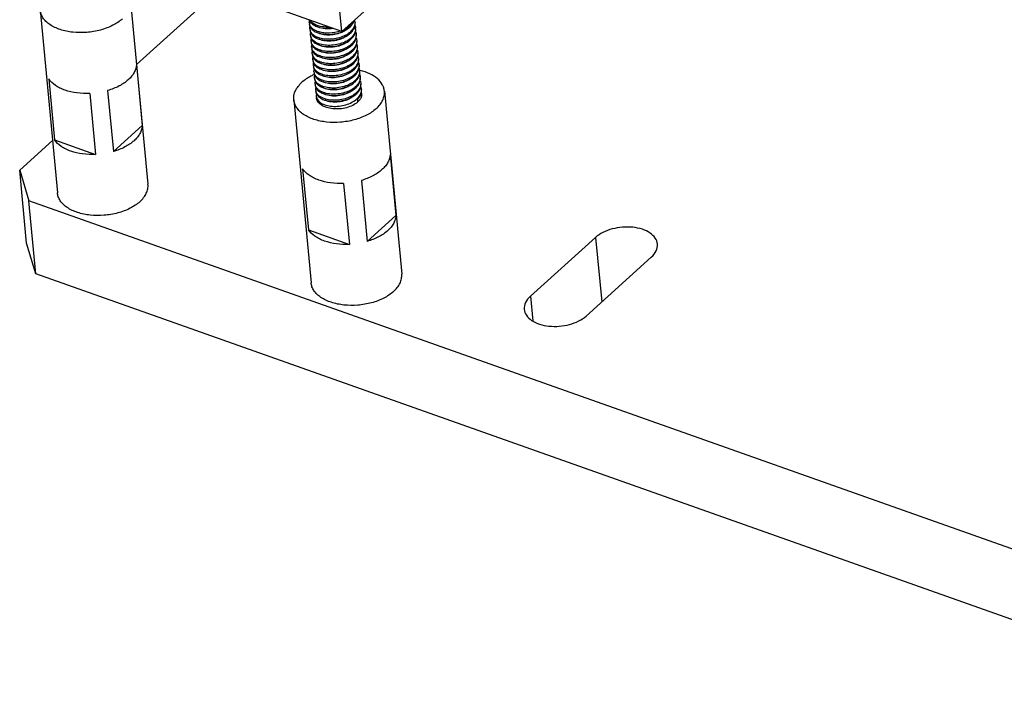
# Model space of a CAD drawing. Header units: millimetres. Extents: x -24622 to 57, y -1603 to 1112.
# Tile 131 of 219: x -1589 to -1524, y 563 to 608. Entities that reach past the tile are written whole.
import ezdxf

# ---------------------------------------------------------------- set-up
doc = ezdxf.new("R2010")
doc.units = ezdxf.units.MM
doc.layers.add('02___PRT_ALL_AXES', color=7, linetype='Continuous')

msp = doc.modelspace()

# ---------------------------------------------------------------- linework, layer by layer
at = {"color": 7, "linetype": 'Continuous'}
for p, q in [((-1560.117, 613.691), (-1567.561, 606.96)), ((-1581.095, 604.784), (-1573.522, 611.633)), ((-1567.561, 606.96), (-1568.017, 611.788)), ((-1567.561, 606.96), (-1573.271, 608.984)), ((-1567.185, 607.143), (-1566.992, 607.301)), ((-1567.147, 606.74), (-1566.954, 606.898)), ((-1567.109, 606.338), (-1566.916, 606.496)), ((-1567.071, 605.936), (-1566.878, 606.094)), ((-1567.033, 605.533), (-1566.84, 605.691)), ((-1566.995, 605.131), (-1566.802, 605.289)), ((-1581.098, 604.787), (-1580.718, 600.763)), ((-1566.957, 604.728), (-1566.764, 604.887)), ((-1566.919, 604.326), (-1566.726, 604.484)), ((-1586.874, 603.834), (-1586.494, 599.81)), ((-1568.925, 603.697), (-1568.762, 603.637)), ((-1568.632, 603.58), (-1568.781, 603.634)), ((-1566.881, 603.924), (-1566.688, 604.082)), ((-1566.843, 603.521), (-1566.649, 603.679)), ((-1582.999, 603.068), (-1582.619, 599.044)), ((-1568.774, 603.245), (-1568.743, 603.232)), ((-1566.805, 603.119), (-1566.611, 603.277)), ((-1584.168, 602.875), (-1583.788, 598.851)), ((-1566.767, 602.717), (-1566.573, 602.875)), ((-1566.535, 602.472), (-1566.52, 602.311)), ((-1582.619, 599.044), (-1580.718, 600.763)), ((-1588.796, 597.82), (-1586.64, 599.769)), ((-1586.494, 599.81), (-1583.788, 598.851)), ((-1564.373, 598.858), (-1563.993, 594.835)), ((-1588.339, 592.991), (-1588.796, 597.82)), ((-1588.796, 597.82), (-1588.189, 595.801)), ((-1570.149, 597.905), (-1569.769, 593.881)), ((-1566.274, 597.139), (-1565.894, 593.115)), ((-1567.444, 596.946), (-1567.063, 592.922)), ((-1587.733, 590.972), (-1588.189, 595.801)), ((-1510.684, 568.326), (-1588.189, 595.801)), ((-1565.894, 593.115), (-1563.993, 594.835)), ((-1569.769, 593.881), (-1567.063, 592.922)), ((-1550.832, 593.382), (-1555.131, 589.494)), ((-1550.832, 593.382), (-1550.429, 589.125)), ((-1587.733, 590.972), (-1588.339, 592.991)), ((-1551.46, 588.193), (-1547.161, 592.081)), ((-1510.227, 563.498), (-1587.733, 590.972)), ((-1555.131, 589.494), (-1554.979, 587.878))]:
    msp.add_line(p, q, dxfattribs=at)
for centre, radius, start, end in [((-1569.253, 607.558), 0.451, 185.41037, 195.27266), ((-1567.485, 607.904), 0.768, 333.33442, 338.89325), ((-1567.43, 607.883), 0.709, 338.90973, 343.80502), ((-1567.3, 607.539), 0.606, 5.47742, 16.83902), ((-1569.214, 607.156), 0.451, 185.43663, 195.29495), ((-1568.73, 608.643), 1.358, 247.03448, 247.63805), ((-1568.689, 608.247), 1.365, 247.38069, 247.64054), ((-1568.363, 608.964), 2.173, 291.82883, 292.57991), ((-1568.278, 608.495), 1.735, 295.06187, 297.87688), ((-1568.263, 608.815), 1.919, 297.27133, 298.45426), ((-1568.192, 608.688), 1.773, 298.39918, 302.59249), ((-1568.143, 608.61), 1.681, 302.613, 302.94606), ((-1567.88, 608.275), 1.254, 312.67406, 314.58063), ((-1567.819, 608.141), 1.179, 314.57331, 317.54536), ((-1567.842, 607.873), 1.255, 312.67403, 314.58064), ((-1567.783, 607.74), 1.181, 314.57364, 317.49862), ((-1567.443, 607.501), 0.764, 333.76773, 339.10292), ((-1567.257, 607.138), 0.602, 357.88949, 5.38003), ((-1569.176, 606.753), 0.451, 185.45107, 195.25649), ((-1569.138, 606.351), 0.451, 185.40882, 195.27759), ((-1568.154, 608.285), 1.773, 298.40589, 302.60008), ((-1568.118, 607.885), 1.776, 298.41666, 302.47783), ((-1568.105, 608.207), 1.681, 302.62065, 302.94504), ((-1568.069, 607.807), 1.684, 302.49692, 302.9534), ((-1567.804, 607.47), 1.254, 312.67853, 314.58067), ((-1567.743, 607.336), 1.179, 314.57332, 317.54529), ((-1567.409, 607.1), 0.768, 333.36132, 338.88775), ((-1567.371, 606.697), 0.768, 333.34437, 338.89948), ((-1569.1, 605.949), 0.451, 185.44168, 195.30705), ((-1568.616, 607.435), 1.357, 246.97641, 247.63756), ((-1568.575, 607.041), 1.366, 247.41336, 247.64065), ((-1568.078, 607.48), 1.773, 298.39754, 302.60817), ((-1568.04, 607.078), 1.773, 298.40751, 302.58385), ((-1568.029, 607.402), 1.681, 302.62885, 302.94503), ((-1567.991, 607), 1.681, 302.60423, 302.94614), ((-1567.766, 607.068), 1.254, 312.67347, 314.58062), ((-1567.705, 606.934), 1.179, 314.57332, 317.54367), ((-1567.728, 606.665), 1.255, 312.67463, 314.58065), ((-1567.667, 606.531), 1.179, 314.5734, 317.53834), ((-1567.332, 606.295), 0.767, 333.44559, 338.91242), ((-1567.294, 605.893), 0.768, 333.35879, 338.8906), ((-1569.062, 605.546), 0.451, 185.46233, 195.26152), ((-1569.024, 605.144), 0.451, 185.40765, 195.28205), ((-1568.5, 606.233), 1.362, 247.2348, 247.64), ((-1568.004, 606.678), 1.776, 298.41764, 302.47003), ((-1567.955, 606.6), 1.684, 302.48902, 302.95395), ((-1567.69, 606.263), 1.254, 312.67882, 314.58067), ((-1567.629, 606.129), 1.179, 314.57332, 317.54531), ((-1567.652, 605.861), 1.254, 312.67325, 314.58062), ((-1567.591, 605.727), 1.179, 314.57334, 317.54162), ((-1567.256, 605.49), 0.767, 333.35938, 338.90712), ((-1568.986, 604.742), 0.451, 185.44636, 195.30755), ((-1568.948, 604.339), 0.451, 185.46159, 195.27062), ((-1568.46, 605.834), 1.367, 247.4597, 247.64166), ((-1567.964, 606.273), 1.773, 298.39704, 302.6139), ((-1567.926, 605.872), 1.774, 298.40959, 302.56126), ((-1567.915, 606.195), 1.681, 302.63465, 302.94467), ((-1567.877, 605.794), 1.682, 302.58137, 302.94767), ((-1567.614, 605.458), 1.255, 312.67547, 314.58065), ((-1567.553, 605.324), 1.179, 314.5734, 317.53848), ((-1567.218, 605.088), 0.767, 333.43292, 338.91065), ((-1567.18, 604.685), 0.768, 333.3619, 338.88062), ((-1568.386, 605.025), 1.361, 247.19371, 247.63965), ((-1567.889, 605.471), 1.776, 298.41717, 302.47476), ((-1567.84, 605.393), 1.684, 302.49381, 302.95363), ((-1567.576, 605.056), 1.254, 312.67864, 314.58067), ((-1567.515, 604.922), 1.179, 314.57332, 317.54515), ((-1567.539, 604.655), 1.256, 312.6462, 314.58045), ((-1567.477, 604.52), 1.179, 314.57335, 317.53994), ((-1567.142, 604.283), 0.767, 333.37189, 338.91315), ((-1567.104, 603.88), 0.767, 333.43545, 338.90905), ((-1568.872, 603.534), 0.451, 185.45177, 195.30606), ((-1568.834, 603.132), 0.451, 185.45852, 195.264), ((-1568.26, 604.867), 1.622, 253.10859, 253.31323), ((-1567.813, 604.665), 1.775, 298.41284, 302.52511), ((-1567.764, 604.587), 1.683, 302.54478, 302.95015), ((-1567.5, 604.251), 1.254, 312.6768, 314.58066), ((-1567.439, 604.117), 1.179, 314.5734, 317.53859), ((-1567.461, 603.849), 1.254, 312.6786, 314.58067), ((-1567.066, 603.478), 0.768, 333.36643, 338.88263), ((-1566.772, 602.837), 0.524, 5.42546, 14.57081), ((-1568.273, 603.816), 1.36, 247.11912, 247.63885), ((-1567.775, 604.264), 1.776, 298.41704, 302.47594), ((-1567.726, 604.186), 1.684, 302.49501, 302.95354), ((-1567.401, 603.715), 1.179, 314.57332, 317.5452), ((-1567.424, 603.447), 1.255, 312.66724, 314.58058), ((-1567.363, 603.312), 1.179, 314.57331, 317.54562), ((-1566.915, 603.039), 0.648, 347.60534, 349.40795), ((-1566.863, 602.705), 0.627, 16.37074, 19.29361), ((-1566.848, 602.709), 0.612, 10.89091, 16.37704), ((-1566.779, 602.837), 0.53, 352.73473, 5.31935)]:
    msp.add_arc(centre, radius, start, end, dxfattribs=at)
for points, start_tangent, end_tangent in [([(-1569.702, 607.516), (-1569.704, 607.559), (-1569.684, 607.69)], (-0.093721, 0.995599), (0.277486, 0.96073)), ([(-1569.702, 607.714), (-1569.688, 607.681), (-1569.631, 607.588)], (0.364096, -0.931361), (0.600259, -0.799806)), ([(-1569.26, 607.393), (-1569.389, 607.456), (-1569.663, 607.703)], (-0.920733, 0.390193), (-0.539809, 0.841788)), ([(-1569.631, 607.588), (-1569.563, 607.51), (-1569.267, 607.319)], (0.600259, -0.799806), (0.915964, -0.401261)), ([(-1566.811, 607.632), (-1566.848, 607.567), (-1566.999, 607.381)], (-0.458201, -0.888849), (-0.712152, -0.702026)), ([(-1566.949, 607.345), (-1566.905, 607.397), (-1566.799, 607.56)], (0.674788, 0.738012), (0.448155, 0.893956)), ([(-1566.73, 607.228), (-1566.692, 607.372), (-1566.688, 607.516)], (0.35603, 0.934475), (-0.094079, 0.995565)), ([(-1566.696, 607.597), (-1566.693, 607.555), (-1566.704, 607.426)], (0.094591, -0.995516), (-0.184082, -0.982911)), ([(-1569.694, 607.435), (-1569.663, 607.307), (-1569.594, 607.186)], (0.094216, -0.995552), (0.599482, -0.800388)), ([(-1569.214, 606.987), (-1569.388, 607.076), (-1569.528, 607.184), (-1569.629, 607.306), (-1569.688, 607.439)], (-0.923079, 0.384609), (-0.263171, 0.964749)), ([(-1569.664, 607.113), (-1569.666, 607.156), (-1569.647, 607.286)], (-0.094216, 0.995552), (0.274789, 0.961504)), ([(-1569.656, 607.032), (-1569.624, 606.904), (-1569.555, 606.783)], (0.094467, -0.995528), (0.600709, -0.799468)), ([(-1569.164, 606.58), (-1569.343, 606.669), (-1569.486, 606.778), (-1569.589, 606.902), (-1569.65, 607.037)], (-0.92667, 0.375876), (-0.263584, 0.964636)), ([(-1569.625, 606.71), (-1569.627, 606.754), (-1569.609, 606.884)], (-0.094467, 0.995528), (0.275183, 0.961392)), ([(-1569.594, 607.186), (-1569.525, 607.108), (-1569.229, 606.916)], (0.599482, -0.800388), (0.915957, -0.401276)), ([(-1569.267, 607.319), (-1568.784, 607.193), (-1568.222, 607.193)], (0.915964, -0.401261), (0.993441, 0.114344)), ([(-1569.102, 607.336), (-1569.14, 607.348), (-1569.247, 607.387)], (-0.958543, 0.284947), (-0.924792, 0.380473)), ([(-1569.229, 606.916), (-1568.86, 606.807), (-1568.432, 606.774), (-1567.983, 606.822), (-1567.555, 606.947)], (0.915957, -0.401276), (0.928292, 0.371853)), ([(-1569.065, 606.934), (-1569.102, 606.946), (-1569.208, 606.985)], (-0.958435, 0.28531), (-0.924814, 0.380419)), ([(-1568.14, 607.159), (-1568.669, 607.143), (-1569.123, 607.256)], (-0.988266, -0.152742), (-0.915879, 0.401455)), ([(-1568.422, 607.259), (-1568.603, 607.258), (-1569.102, 607.336)], (-0.999272, -0.038153), (-0.958543, 0.284947)), ([(-1567.543, 606.924), (-1567.93, 606.791), (-1568.344, 606.733), (-1568.743, 606.756), (-1569.085, 606.853)], (-0.905727, -0.423861), (-0.915788, 0.401662)), ([(-1567.66, 606.991), (-1568.382, 606.856), (-1568.74, 606.869), (-1569.065, 606.934)], (-0.944428, -0.328719), (-0.958435, 0.28531)), ([(-1567.529, 606.958), (-1567.437, 606.999), (-1567.185, 607.143)], (0.923338, 0.383989), (0.824461, 0.565919)), ([(-1567.314, 607.054), (-1567.351, 607.03), (-1567.467, 606.962)], (-0.824364, -0.56606), (-0.883814, -0.467838)), ([(-1567.03, 607.352), (-1567.075, 607.312), (-1567.229, 607.199)], (-0.735115, -0.677942), (-0.839181, -0.543852)), ([(-1566.992, 606.95), (-1567.037, 606.91), (-1567.191, 606.797)], (-0.735116, -0.677942), (-0.839191, -0.543837)), ([(-1566.704, 607.426), (-1566.791, 607.195), (-1566.961, 606.979)], (-0.184082, -0.982911), (-0.712152, -0.702026)), ([(-1566.656, 607.116), (-1566.677, 606.976), (-1566.729, 606.838), (-1566.923, 606.577)], (-0.036648, -0.999328), (-0.712152, -0.702026)), ([(-1566.912, 606.942), (-1566.866, 606.995), (-1566.758, 607.163)], (0.675394, 0.737457), (0.441422, 0.8973)), ([(-1566.695, 607.355), (-1566.682, 607.315), (-1566.658, 607.194)], (0.355639, -0.934623), (0.094079, -0.995565)), ([(-1566.693, 606.823), (-1566.654, 606.969), (-1566.65, 607.114)], (0.359497, 0.933146), (-0.094437, 0.995531)), ([(-1566.652, 606.936), (-1566.64, 606.901), (-1566.62, 606.792)], (0.331105, -0.943594), (0.094437, -0.995531)), ([(-1569.618, 606.63), (-1569.586, 606.502), (-1569.517, 606.38)], (0.093691, -0.995601), (0.600248, -0.799814)), ([(-1569.147, 606.186), (-1569.318, 606.275), (-1569.455, 606.382), (-1569.554, 606.503), (-1569.612, 606.635)], (-0.920336, 0.39113), (-0.262931, 0.964815)), ([(-1569.587, 606.308), (-1569.589, 606.352), (-1569.57, 606.483)], (-0.093691, 0.995601), (0.277445, 0.960742)), ([(-1569.58, 606.228), (-1569.548, 606.1), (-1569.48, 605.979)], (0.094306, -0.995543), (0.599464, -0.800401)), ([(-1569.099, 605.78), (-1569.274, 605.869), (-1569.414, 605.977), (-1569.514, 606.099), (-1569.574, 606.232)], (-0.923299, 0.384082), (-0.263252, 0.964727)), ([(-1569.555, 606.783), (-1569.487, 606.705), (-1569.191, 606.514)], (0.600709, -0.799468), (0.915977, -0.40123)), ([(-1569.517, 606.38), (-1569.449, 606.303), (-1569.153, 606.111)], (0.600248, -0.799814), (0.915963, -0.401264)), ([(-1569.191, 606.514), (-1568.718, 606.389), (-1568.168, 606.386), (-1567.618, 606.507), (-1567.147, 606.74)], (0.915977, -0.40123), (0.824457, 0.565924)), ([(-1569.028, 606.532), (-1569.063, 606.543), (-1569.164, 606.58)], (-0.958318, 0.285703), (-0.92667, 0.375876)), ([(-1569.153, 606.111), (-1568.68, 605.987), (-1568.13, 605.983), (-1567.58, 606.105), (-1567.109, 606.338)], (0.915963, -0.401264), (0.824458, 0.565924)), ([(-1567.276, 606.652), (-1567.687, 606.448), (-1568.164, 606.342), (-1568.64, 606.344), (-1569.047, 606.451)], (-0.824303, -0.56615), (-0.915875, 0.401464)), ([(-1567.311, 606.726), (-1567.717, 606.558), (-1568.167, 606.467), (-1568.618, 606.459), (-1569.028, 606.532)], (-0.879116, -0.476607), (-0.958318, 0.285703)), ([(-1567.238, 606.249), (-1567.649, 606.046), (-1568.126, 605.939), (-1568.602, 605.941), (-1569.009, 606.049)], (-0.824343, -0.56609), (-0.915801, 0.401633)), ([(-1567.273, 606.323), (-1567.679, 606.156), (-1568.128, 606.065), (-1568.579, 606.056), (-1568.988, 606.129)], (-0.879056, -0.476719), (-0.958559, 0.284894)), ([(-1566.954, 606.548), (-1566.999, 606.508), (-1567.153, 606.394)], (-0.735063, -0.677999), (-0.83911, -0.543963)), ([(-1566.628, 606.621), (-1566.715, 606.391), (-1566.885, 606.174)], (-0.184188, -0.982891), (-0.712152, -0.702026)), ([(-1566.873, 606.54), (-1566.829, 606.592), (-1566.723, 606.755)], (0.674789, 0.738011), (0.447743, 0.894162)), ([(-1566.59, 606.218), (-1566.677, 605.988), (-1566.847, 605.772)], (-0.185806, -0.982586), (-0.712152, -0.702026)), ([(-1566.835, 606.138), (-1566.791, 606.19), (-1566.685, 606.353)], (0.67481, 0.737991), (0.448001, 0.894033)), ([(-1566.655, 606.421), (-1566.616, 606.566), (-1566.612, 606.712)], (0.359298, 0.933223), (-0.094542, 0.995521)), ([(-1566.62, 606.792), (-1566.617, 606.75), (-1566.628, 606.621)], (0.094437, -0.995531), (-0.184188, -0.982891)), ([(-1566.616, 606.019), (-1566.578, 606.164), (-1566.574, 606.309)], (0.359108, 0.933296), (-0.093805, 0.995591)), ([(-1566.614, 606.534), (-1566.602, 606.498), (-1566.582, 606.39)], (0.330787, -0.943706), (0.094542, -0.995521)), ([(-1566.582, 606.39), (-1566.579, 606.347), (-1566.59, 606.218)], (0.094542, -0.995521), (-0.185806, -0.982586)), ([(-1569.549, 605.906), (-1569.551, 605.949), (-1569.533, 606.079)], (-0.094306, 0.995543), (0.274654, 0.961543)), ([(-1569.542, 605.825), (-1569.51, 605.697), (-1569.441, 605.576)], (0.094679, -0.995508), (0.600465, -0.799651)), ([(-1569.049, 605.373), (-1569.228, 605.462), (-1569.372, 605.571), (-1569.475, 605.694), (-1569.535, 605.829)], (-0.926822, 0.3755), (-0.26379, 0.96458)), ([(-1569.511, 605.503), (-1569.513, 605.546), (-1569.495, 605.676)], (-0.094679, 0.995508), (0.273964, 0.96174)), ([(-1569.48, 605.979), (-1569.411, 605.901), (-1569.115, 605.709)], (0.599464, -0.800401), (0.915957, -0.401277)), ([(-1569.441, 605.576), (-1569.373, 605.498), (-1569.077, 605.307)], (0.600465, -0.799651), (0.915969, -0.401249)), ([(-1568.988, 606.129), (-1569.026, 606.141), (-1569.133, 606.18)], (-0.958559, 0.284894), (-0.924788, 0.380484)), ([(-1569.115, 605.709), (-1568.642, 605.584), (-1568.092, 605.581), (-1567.542, 605.703), (-1567.071, 605.936)], (0.915957, -0.401277), (0.82446, 0.56592)), ([(-1568.951, 605.727), (-1568.988, 605.739), (-1569.094, 605.778)], (-0.958423, 0.285352), (-0.924815, 0.380417)), ([(-1567.2, 605.847), (-1567.61, 605.643), (-1568.088, 605.537), (-1568.564, 605.539), (-1568.971, 605.646)], (-0.824339, -0.566096), (-0.915861, 0.401494)), ([(-1567.235, 605.921), (-1567.641, 605.753), (-1568.091, 605.662), (-1568.541, 605.654), (-1568.951, 605.727)], (-0.879183, -0.476484), (-0.958423, 0.285352)), ([(-1566.916, 606.145), (-1566.961, 606.105), (-1567.115, 605.992)], (-0.735122, -0.677935), (-0.839191, -0.543837)), ([(-1566.878, 605.743), (-1566.923, 605.703), (-1567.077, 605.589)], (-0.735109, -0.677949), (-0.83918, -0.543854)), ([(-1566.554, 605.807), (-1566.642, 605.581), (-1566.809, 605.369)], (-0.19918, -0.979963), (-0.712152, -0.702026)), ([(-1566.797, 605.735), (-1566.752, 605.788), (-1566.646, 605.952)], (0.67488, 0.737928), (0.446438, 0.894815)), ([(-1566.759, 605.333), (-1566.714, 605.385), (-1566.608, 605.548)], (0.674789, 0.738011), (0.447781, 0.894143)), ([(-1566.578, 605.616), (-1566.54, 605.762), (-1566.536, 605.907)], (0.359449, 0.933165), (-0.094506, 0.995524)), ([(-1566.575, 606.129), (-1566.564, 606.094), (-1566.544, 605.987)], (0.326339, -0.945253), (0.093805, -0.995591)), ([(-1566.544, 605.987), (-1566.541, 605.942), (-1566.554, 605.807)], (0.093805, -0.995591), (-0.19918, -0.979963)), ([(-1566.538, 605.729), (-1566.526, 605.694), (-1566.506, 605.585)], (0.331187, -0.943565), (0.094506, -0.995524)), ([(-1566.506, 605.585), (-1566.503, 605.543), (-1566.514, 605.414)], (0.094506, -0.995524), (-0.184179, -0.982893)), ([(-1569.504, 605.423), (-1569.472, 605.295), (-1569.403, 605.173)], (0.093671, -0.995603), (0.600171, -0.799872)), ([(-1569.027, 604.977), (-1569.2, 605.066), (-1569.339, 605.173), (-1569.439, 605.295), (-1569.497, 605.427)], (-0.922095, 0.386963), (-0.263032, 0.964787)), ([(-1569.473, 605.101), (-1569.475, 605.145), (-1569.456, 605.275)], (-0.093671, 0.995603), (0.277305, 0.960782)), ([(-1569.466, 605.021), (-1569.434, 604.892), (-1569.365, 604.771)], (0.094391, -0.995535), (0.599488, -0.800383)), ([(-1568.984, 604.572), (-1569.159, 604.662), (-1569.299, 604.769), (-1569.4, 604.892), (-1569.459, 605.025)], (-0.923609, 0.383335), (-0.263328, 0.964706)), ([(-1569.403, 605.173), (-1569.335, 605.096), (-1569.039, 604.904)], (0.600171, -0.799872), (0.915961, -0.401266)), ([(-1569.077, 605.307), (-1568.604, 605.182), (-1568.054, 605.179), (-1567.504, 605.3), (-1567.033, 605.533)], (0.915969, -0.401249), (0.824457, 0.565925)), ([(-1568.913, 605.325), (-1568.949, 605.336), (-1569.049, 605.373)], (-0.958315, 0.285714), (-0.926822, 0.3755)), ([(-1569.039, 604.904), (-1568.566, 604.78), (-1568.016, 604.776), (-1567.466, 604.898), (-1566.995, 605.131)], (0.915961, -0.401266), (0.824458, 0.565924)), ([(-1568.874, 604.922), (-1568.912, 604.934), (-1569.018, 604.973)], (-0.958488, 0.285134), (-0.924809, 0.380432)), ([(-1567.162, 605.445), (-1567.572, 605.241), (-1568.05, 605.134), (-1568.526, 605.137), (-1568.933, 605.244)], (-0.824322, -0.566122), (-0.915817, 0.401597)), ([(-1567.197, 605.518), (-1567.603, 605.351), (-1568.053, 605.26), (-1568.504, 605.252), (-1568.913, 605.325)], (-0.879107, -0.476625), (-0.958315, 0.285714)), ([(-1567.124, 605.042), (-1567.534, 604.839), (-1568.012, 604.732), (-1568.488, 604.734), (-1568.895, 604.841)], (-0.824372, -0.566048), (-0.915837, 0.401551)), ([(-1567.158, 605.116), (-1567.564, 604.949), (-1568.014, 604.858), (-1568.465, 604.849), (-1568.874, 604.922)], (-0.87905, -0.47673), (-0.958488, 0.285134)), ([(-1566.839, 605.341), (-1566.885, 605.3), (-1567.039, 605.187)], (-0.735059, -0.678003), (-0.839104, -0.543971)), ([(-1566.801, 604.938), (-1566.847, 604.898), (-1567.001, 604.785)], (-0.735125, -0.677932), (-0.839194, -0.543832)), ([(-1566.514, 605.414), (-1566.601, 605.184), (-1566.771, 604.967)], (-0.184179, -0.982893), (-0.712152, -0.702026)), ([(-1566.476, 605.009), (-1566.564, 604.78), (-1566.733, 604.565)], (-0.187983, -0.982172), (-0.712152, -0.702026)), ([(-1566.721, 604.931), (-1566.676, 604.983), (-1566.57, 605.146)], (0.674837, 0.737967), (0.447768, 0.89415)), ([(-1566.54, 605.214), (-1566.502, 605.359), (-1566.498, 605.505)], (0.359175, 0.93327), (-0.094481, 0.995527)), ([(-1566.502, 604.812), (-1566.464, 604.957), (-1566.46, 605.102)], (0.359134, 0.933286), (-0.093776, 0.995593)), ([(-1566.499, 605.326), (-1566.488, 605.291), (-1566.468, 605.183)], (0.330122, -0.943938), (0.094481, -0.995527)), ([(-1566.468, 605.183), (-1566.465, 605.14), (-1566.476, 605.009)], (0.094481, -0.995527), (-0.187983, -0.982172)), ([(-1566.46, 604.922), (-1566.449, 604.887), (-1566.43, 604.78)], (0.326305, -0.945264), (0.093776, -0.995593)), ([(-1581.098, 604.787), (-1581.142, 604.527), (-1581.249, 604.269), (-1581.416, 604.019), (-1581.641, 603.783)], (-0.045108, -0.998982), (-0.741683, -0.670751)), ([(-1569.435, 604.699), (-1569.437, 604.742), (-1569.419, 604.872)], (-0.094391, 0.995535), (0.274523, 0.961581)), ([(-1569.428, 604.618), (-1569.396, 604.49), (-1569.327, 604.368)], (0.094663, -0.995509), (0.60049, -0.799632)), ([(-1568.935, 604.165), (-1569.114, 604.255), (-1569.258, 604.363), (-1569.361, 604.487), (-1569.421, 604.622)], (-0.926801, 0.375554), (-0.263802, 0.964577)), ([(-1569.397, 604.296), (-1569.399, 604.339), (-1569.381, 604.469)], (-0.094663, 0.995509), (0.274025, 0.961723)), ([(-1569.365, 604.771), (-1569.297, 604.694), (-1569.001, 604.502)], (0.599488, -0.800383), (0.915957, -0.401276)), ([(-1569.327, 604.368), (-1569.259, 604.291), (-1568.963, 604.1)], (0.60049, -0.799632), (0.91597, -0.401246)), ([(-1569.001, 604.502), (-1568.528, 604.377), (-1567.978, 604.374), (-1567.428, 604.495), (-1566.957, 604.728)], (0.915957, -0.401276), (0.82446, 0.565921)), ([(-1568.837, 604.52), (-1568.874, 604.532), (-1568.98, 604.571)], (-0.958414, 0.285383), (-0.924822, 0.380399)), ([(-1568.963, 604.1), (-1568.49, 603.975), (-1567.94, 603.971), (-1567.39, 604.093), (-1566.919, 604.326)], (0.91597, -0.401246), (0.824457, 0.565924)), ([(-1567.086, 604.64), (-1567.496, 604.436), (-1567.973, 604.33), (-1568.45, 604.332), (-1568.857, 604.439)], (-0.824302, -0.566151), (-0.915833, 0.401558)), ([(-1567.121, 604.714), (-1567.527, 604.546), (-1567.976, 604.455), (-1568.427, 604.447), (-1568.837, 604.52)], (-0.879186, -0.476478), (-0.958414, 0.285383)), ([(-1567.082, 604.311), (-1567.489, 604.144), (-1567.939, 604.053), (-1568.39, 604.044), (-1568.799, 604.118)], (-0.879095, -0.476647), (-0.958317, 0.285706)), ([(-1566.763, 604.536), (-1566.809, 604.496), (-1566.963, 604.382)], (-0.735099, -0.67796), (-0.839165, -0.543877)), ([(-1566.44, 604.6), (-1566.528, 604.374), (-1566.695, 604.162)], (-0.199223, -0.979954), (-0.712152, -0.702026)), ([(-1566.683, 604.528), (-1566.638, 604.581), (-1566.532, 604.745)], (0.674878, 0.737929), (0.446633, 0.894717)), ([(-1566.645, 604.126), (-1566.6, 604.178), (-1566.494, 604.341)], (0.674791, 0.738009), (0.447735, 0.894166)), ([(-1566.464, 604.409), (-1566.426, 604.554), (-1566.422, 604.7)], (0.359615, 0.933101), (-0.094204, 0.995553)), ([(-1566.43, 604.78), (-1566.427, 604.735), (-1566.44, 604.6)], (0.093776, -0.995593), (-0.199223, -0.979954)), ([(-1566.426, 604.007), (-1566.388, 604.152), (-1566.384, 604.298)], (0.359078, 0.933307), (-0.094421, 0.995532)), ([(-1566.423, 604.522), (-1566.412, 604.486), (-1566.392, 604.378)], (0.33054, -0.943792), (0.094204, -0.995553)), ([(-1566.392, 604.378), (-1566.389, 604.335), (-1566.4, 604.206)], (0.094204, -0.995553), (-0.185341, -0.982674)), ([(-1584.168, 602.875), (-1585.028, 602.911), (-1585.808, 603.095), (-1586.147, 603.238), (-1586.441, 603.412), (-1586.874, 603.834)], (-0.998957, -0.045661), (-0.56684, 0.823828)), ([(-1581.641, 603.783), (-1582.241, 603.371), (-1582.999, 603.068)], (-0.741683, -0.670751), (-0.959642, -0.281224)), ([(-1569.39, 604.216), (-1569.356, 604.083), (-1569.283, 603.958)], (0.094071, -0.995565), (0.613225, -0.789908)), ([(-1568.914, 603.77), (-1569.087, 603.859), (-1569.225, 603.966), (-1569.325, 604.088), (-1569.383, 604.22)], (-0.921817, 0.387626), (-0.263183, 0.964746)), ([(-1569.359, 603.894), (-1569.361, 603.935), (-1569.345, 604.058)], (-0.094071, 0.995565), (0.256213, 0.96662)), ([(-1569.306, 603.719), (-1569.326, 603.762), (-1569.359, 603.894)], (-0.466605, 0.884466), (-0.094071, 0.995565)), ([(-1569.352, 603.813), (-1569.32, 603.685), (-1569.251, 603.564)], (0.094486, -0.995526), (0.599653, -0.80026)), ([(-1569.321, 603.492), (-1569.323, 603.534), (-1569.305, 603.664)], (-0.094486, 0.995526), (0.274341, 0.961633)), ([(-1568.863, 603.362), (-1569.136, 603.519), (-1569.306, 603.719)], (-0.925608, 0.378484), (-0.466605, 0.884466)), ([(-1569.283, 603.958), (-1569.215, 603.884), (-1568.925, 603.697)], (0.613225, -0.789908), (0.916028, -0.401115)), ([(-1568.799, 604.118), (-1568.835, 604.129), (-1568.935, 604.165)], (-0.958317, 0.285706), (-0.926801, 0.375554)), ([(-1568.76, 603.715), (-1568.798, 603.727), (-1568.904, 603.766)], (-0.9585, 0.285093), (-0.924806, 0.380439)), ([(-1567.048, 604.237), (-1567.458, 604.034), (-1567.935, 603.927), (-1568.412, 603.93), (-1568.819, 604.037)], (-0.824391, -0.566021), (-0.915807, 0.40162)), ([(-1568.762, 603.637), (-1568.302, 603.559), (-1567.796, 603.582), (-1567.303, 603.708), (-1566.881, 603.924)], (0.956857, -0.290561), (0.824483, 0.565887)), ([(-1567.044, 603.909), (-1567.45, 603.742), (-1567.9, 603.651), (-1568.351, 603.642), (-1568.76, 603.715)], (-0.879052, -0.476725), (-0.9585, 0.285093)), ([(-1567.01, 603.835), (-1567.376, 603.648), (-1567.801, 603.538), (-1568.236, 603.515), (-1568.632, 603.58)], (-0.824285, -0.566175), (-0.958928, 0.283648)), ([(-1566.725, 604.134), (-1566.771, 604.093), (-1566.925, 603.98)], (-0.735061, -0.678), (-0.839107, -0.543966)), ([(-1566.688, 603.731), (-1566.731, 603.692), (-1566.876, 603.585)], (-0.735443, -0.677587), (-0.83505, -0.550173)), ([(-1566.4, 604.206), (-1566.487, 603.976), (-1566.657, 603.76)], (-0.185341, -0.982674), (-0.712152, -0.702026)), ([(-1566.362, 603.801), (-1566.45, 603.572), (-1566.619, 603.358)], (-0.189859, -0.981811), (-0.712152, -0.702026)), ([(-1566.607, 603.723), (-1566.562, 603.776), (-1566.456, 603.939)], (0.674858, 0.737947), (0.447574, 0.894247)), ([(-1566.388, 603.604), (-1566.35, 603.75), (-1566.346, 603.895)], (0.359161, 0.933276), (-0.09375, 0.995596)), ([(-1566.385, 604.119), (-1566.374, 604.084), (-1566.354, 603.976)], (0.32954, -0.944142), (0.094421, -0.995532)), ([(-1566.354, 603.976), (-1566.351, 603.932), (-1566.362, 603.801)], (0.094421, -0.995532), (-0.189859, -0.981811)), ([(-1566.346, 603.714), (-1566.335, 603.68), (-1566.315, 603.573)], (0.326307, -0.945264), (0.09375, -0.995596)), ([(-1569.314, 603.411), (-1569.282, 603.283), (-1569.213, 603.161)], (0.094607, -0.995515), (0.600567, -0.799575)), ([(-1568.823, 602.959), (-1569.001, 603.049), (-1569.144, 603.157), (-1569.247, 603.281), (-1569.307, 603.415)], (-0.926246, 0.37692), (-0.263777, 0.964584)), ([(-1569.283, 603.089), (-1569.285, 603.132), (-1569.266, 603.262)], (-0.094607, 0.995515), (0.274369, 0.961625)), ([(-1569.276, 603.009), (-1569.244, 602.88), (-1569.175, 602.759)], (0.093754, -0.995595), (0.600313, -0.799765)), ([(-1568.801, 602.563), (-1568.974, 602.653), (-1569.111, 602.76), (-1569.211, 602.881), (-1569.269, 603.013)], (-0.92131, 0.388829), (-0.263068, 0.964777)), ([(-1569.251, 603.564), (-1569.183, 603.487), (-1568.887, 603.295)], (0.599653, -0.80026), (0.915958, -0.401274)), ([(-1569.213, 603.161), (-1569.145, 603.084), (-1568.848, 602.893)], (0.600567, -0.799575), (0.915972, -0.401241)), ([(-1568.887, 603.295), (-1568.414, 603.17), (-1567.864, 603.167), (-1567.314, 603.288), (-1566.843, 603.521)], (0.915958, -0.401274), (0.824459, 0.565922)), ([(-1568.731, 603.316), (-1568.765, 603.326), (-1568.863, 603.362)], (-0.956857, 0.290561), (-0.925608, 0.378484)), ([(-1568.848, 602.893), (-1568.376, 602.768), (-1567.826, 602.764), (-1567.276, 602.886), (-1566.805, 603.119)], (0.915972, -0.401241), (0.824457, 0.565924)), ([(-1568.685, 602.911), (-1568.721, 602.922), (-1568.823, 602.959)], (-0.958336, 0.285643), (-0.926246, 0.37692)), ([(-1566.972, 603.433), (-1567.382, 603.229), (-1567.859, 603.123), (-1568.335, 603.125), (-1568.743, 603.232)], (-0.824397, -0.566012), (-0.915788, 0.401662)), ([(-1567.008, 603.506), (-1567.415, 603.339), (-1567.865, 603.248), (-1568.316, 603.24), (-1568.726, 603.314)], (-0.879647, -0.475628), (-0.957888, 0.287141)), ([(-1566.934, 603.03), (-1567.344, 602.827), (-1567.821, 602.72), (-1568.297, 602.722), (-1568.705, 602.83)], (-0.824275, -0.56619), (-0.915864, 0.401488)), ([(-1566.968, 603.104), (-1567.375, 602.937), (-1567.824, 602.846), (-1568.275, 602.837), (-1568.685, 602.911)], (-0.879076, -0.476681), (-0.958336, 0.285643)), ([(-1566.876, 603.585), (-1566.908, 603.564), (-1567.008, 603.506)], (-0.83505, -0.550173), (-0.879647, -0.475628)), ([(-1566.649, 603.329), (-1566.695, 603.289), (-1566.849, 603.175)], (-0.735083, -0.677977), (-0.839141, -0.543914)), ([(-1566.325, 603.392), (-1566.414, 603.167), (-1566.581, 602.955)], (-0.199153, -0.979968), (-0.712152, -0.702026)), ([(-1566.569, 603.321), (-1566.524, 603.373), (-1566.418, 603.537)], (0.674876, 0.737931), (0.446595, 0.894736)), ([(-1566.531, 602.919), (-1566.486, 602.971), (-1566.38, 603.134)], (0.67479, 0.73801), (0.447665, 0.894201)), ([(-1566.35, 603.202), (-1566.312, 603.347), (-1566.308, 603.493)], (0.359583, 0.933113), (-0.094282, 0.995546)), ([(-1566.315, 603.573), (-1566.313, 603.528), (-1566.325, 603.392)], (0.09375, -0.995596), (-0.199153, -0.979968)), ([(-1566.309, 603.315), (-1566.298, 603.279), (-1566.277, 603.171)], (0.330786, -0.943706), (0.094282, -0.995546)), ([(-1566.286, 602.999), (-1566.302, 602.934), (-1566.308, 602.912)], (-0.184731, -0.982789), (-0.315352, -0.948975)), ([(-1566.277, 603.171), (-1566.275, 603.128), (-1566.286, 602.999)], (0.094282, -0.995546), (-0.184731, -0.982789)), ([(-1566.278, 602.92), (-1566.271, 602.963), (-1566.27, 603.091)], (0.183764, 0.98297), (-0.094605, 0.995515)), ([(-1569.23, 602.853), (-1569.24, 602.811), (-1569.245, 602.687)], (-0.261532, -0.965195), (0.094126, -0.99556)), ([(-1569.245, 602.687), (-1569.216, 602.565), (-1569.153, 602.449), (-1569.058, 602.343), (-1568.932, 602.248), (-1568.603, 602.104), (-1568.195, 602.032), (-1567.747, 602.041), (-1567.301, 602.131), (-1566.897, 602.297), (-1566.573, 602.524)], (0.094126, -0.99556), (0.735195, 0.677855)), ([(-1566.52, 602.311), (-1566.84, 602.095), (-1567.245, 601.941), (-1567.698, 601.863), (-1568.155, 601.868), (-1568.573, 601.957), (-1568.913, 602.121), (-1569.042, 602.226), (-1569.141, 602.343), (-1569.207, 602.47), (-1569.237, 602.604)], (-0.741683, -0.670751), (-0.094131, 0.99556)), ([(-1569.175, 602.759), (-1569.107, 602.682), (-1568.81, 602.49)], (0.600313, -0.799765), (0.915965, -0.401258)), ([(-1568.81, 602.49), (-1568.338, 602.365), (-1567.787, 602.362), (-1567.238, 602.484), (-1566.767, 602.717)], (0.915965, -0.401258), (0.824457, 0.565924)), ([(-1568.646, 602.508), (-1568.683, 602.52), (-1568.79, 602.559)], (-0.95852, 0.285025), (-0.924799, 0.380456)), ([(-1566.896, 602.628), (-1567.306, 602.424), (-1567.783, 602.318), (-1568.259, 602.32), (-1568.667, 602.427)], (-0.824393, -0.566018), (-0.91578, 0.40168)), ([(-1566.93, 602.702), (-1567.336, 602.535), (-1567.786, 602.443), (-1568.236, 602.435), (-1568.646, 602.508)], (-0.879053, -0.476724), (-0.95852, 0.285025)), ([(-1566.611, 602.926), (-1566.657, 602.886), (-1566.81, 602.773)], (-0.735062, -0.678), (-0.839108, -0.543965)), ([(-1566.308, 602.912), (-1566.347, 602.818), (-1566.543, 602.553)], (-0.315352, -0.948975), (-0.712152, -0.702026)), ([(-1566.439, 602.393), (-1566.458, 602.372), (-1566.52, 602.311)], (-0.665936, -0.746009), (-0.741683, -0.670751)), ([(-1566.493, 602.516), (-1566.357, 602.703), (-1566.282, 602.9)], (0.674785, 0.738015), (0.214595, 0.976703)), ([(-1566.253, 602.77), (-1566.312, 602.578), (-1566.439, 602.393)], (-0.125831, -0.992052), (-0.665936, -0.746009)), ([(-1580.718, 600.763), (-1580.761, 600.503), (-1580.868, 600.245), (-1581.036, 599.995), (-1581.26, 599.759)], (-0.045108, -0.998982), (-0.741683, -0.670751)), ([(-1583.788, 598.851), (-1584.648, 598.887), (-1585.428, 599.071), (-1585.766, 599.215), (-1586.061, 599.388), (-1586.494, 599.81)], (-0.998957, -0.045661), (-0.56684, 0.823828)), ([(-1581.26, 599.759), (-1581.861, 599.347), (-1582.619, 599.044)], (-0.741683, -0.670751), (-0.959642, -0.281224)), ([(-1564.373, 598.858), (-1564.417, 598.598), (-1564.524, 598.34), (-1564.691, 598.09), (-1564.916, 597.854)], (-0.045108, -0.998982), (-0.741683, -0.670751)), ([(-1567.444, 596.946), (-1568.303, 596.982), (-1569.083, 597.166), (-1569.422, 597.31), (-1569.716, 597.483), (-1570.149, 597.905)], (-0.998957, -0.045661), (-0.56684, 0.823828)), ([(-1564.916, 597.854), (-1565.517, 597.442), (-1566.274, 597.139)], (-0.741683, -0.670751), (-0.959642, -0.281224)), ([(-1563.993, 594.835), (-1564.036, 594.574), (-1564.143, 594.316), (-1564.311, 594.066), (-1564.535, 593.83)], (-0.045108, -0.998982), (-0.741683, -0.670751)), ([(-1567.063, 592.922), (-1567.923, 592.958), (-1568.703, 593.143), (-1569.041, 593.286), (-1569.336, 593.459), (-1569.769, 593.881)], (-0.998957, -0.045661), (-0.56684, 0.823828)), ([(-1546.756, 592.943), (-1546.9, 593.334), (-1547.243, 593.668), (-1547.752, 593.914), (-1548.379, 594.047), (-1549.065, 594.055), (-1549.744, 593.938), (-1550.352, 593.707), (-1550.832, 593.382)], (-0.093969, 0.995575), (-0.741683, -0.670751)), ([(-1564.535, 593.83), (-1565.136, 593.418), (-1565.894, 593.115)], (-0.741683, -0.670751), (-0.959642, -0.281224)), ([(-1547.161, 592.081), (-1546.839, 592.499), (-1546.756, 592.943)], (0.741683, 0.670751), (-0.093969, 0.995575)), ([(-1555.131, 589.494), (-1555.453, 589.076), (-1555.536, 588.632)], (-0.741683, -0.670751), (0.093969, -0.995575)), ([(-1555.536, 588.632), (-1555.392, 588.241), (-1555.049, 587.907), (-1554.54, 587.661), (-1553.913, 587.528), (-1553.227, 587.52), (-1552.548, 587.637), (-1551.94, 587.869), (-1551.46, 588.193)], (0.093969, -0.995575), (0.741683, 0.670751))]:
    msp.add_spline(points, degree=3, dxfattribs=dict(at, start_tangent=start_tangent, end_tangent=end_tangent))
at = {"layer": '02___PRT_ALL_AXES', "color": 7, "linetype": 'Continuous'}
for p, q in [((-1581.482, 608.956), (-1580.341, 596.885)), ((-1587.455, 608.392), (-1586.314, 596.321)), ((-1564.757, 603.028), (-1563.616, 590.957)), ((-1570.731, 602.463), (-1569.589, 590.392))]:
    msp.add_line(p, q, dxfattribs=at)
for centre, radius, start, end in [((-1567.294, 600.626), 3.888, 76.38788, 76.50318), ((-1567.288, 600.651), 3.863, 75.96993, 76.38822)]:
    msp.add_arc(centre, radius, start, end, dxfattribs=at)
for points, start_tangent, end_tangent in [([(-1582.021, 607.806), (-1582.661, 607.374), (-1583.471, 607.065), (-1584.377, 606.909), (-1585.291, 606.92), (-1586.127, 607.098), (-1586.806, 607.425), (-1587.066, 607.635), (-1587.263, 607.87), (-1587.394, 608.124), (-1587.455, 608.392)], (-0.741683, -0.670751), (-0.094118, 0.995561)), ([(-1564.757, 603.028), (-1564.803, 603.251), (-1564.898, 603.467), (-1565.227, 603.858), (-1565.723, 604.175), (-1566.351, 604.399)], (-0.094118, 0.995561), (-0.970167, 0.242437)), ([(-1570.731, 602.463), (-1570.717, 602.759), (-1570.62, 603.055), (-1570.443, 603.342), (-1570.191, 603.613)], (-0.094118, 0.995561), (0.741683, 0.670751)), ([(-1569.37, 604.132), (-1569.603, 604.018), (-1570.191, 603.613)], (-0.913546, -0.406735), (-0.741683, -0.670751)), ([(-1565.296, 601.878), (-1565.045, 602.148), (-1564.868, 602.436), (-1564.771, 602.731), (-1564.757, 603.028)], (0.741683, 0.670751), (-0.094118, 0.995561)), ([(-1565.296, 601.878), (-1565.936, 601.446), (-1566.746, 601.137), (-1567.652, 600.98), (-1568.566, 600.992), (-1569.402, 601.169), (-1570.081, 601.496), (-1570.341, 601.706), (-1570.538, 601.941), (-1570.669, 602.195), (-1570.731, 602.463)], (-0.741683, -0.670751), (-0.094118, 0.995561)), ([(-1580.88, 595.735), (-1580.628, 596.006), (-1580.451, 596.293), (-1580.355, 596.589), (-1580.341, 596.885)], (0.741683, 0.670751), (-0.094118, 0.995561)), ([(-1580.88, 595.735), (-1581.519, 595.303), (-1582.33, 594.994), (-1583.235, 594.838), (-1584.15, 594.849), (-1584.986, 595.027), (-1585.665, 595.353), (-1585.924, 595.564), (-1586.122, 595.799), (-1586.253, 596.053), (-1586.314, 596.321)], (-0.741683, -0.670751), (-0.094118, 0.995561)), ([(-1564.155, 589.807), (-1563.903, 590.077), (-1563.726, 590.365), (-1563.63, 590.66), (-1563.616, 590.957)], (0.741683, 0.670751), (-0.094118, 0.995561)), ([(-1564.155, 589.807), (-1564.794, 589.374), (-1565.605, 589.066), (-1566.511, 588.909), (-1567.425, 588.92), (-1568.261, 589.098), (-1568.94, 589.425), (-1569.199, 589.635), (-1569.397, 589.87), (-1569.528, 590.124), (-1569.589, 590.392)], (-0.741683, -0.670751), (-0.094118, 0.995561))]:
    msp.add_spline(points, degree=3, dxfattribs=dict(at, start_tangent=start_tangent, end_tangent=end_tangent))

doc.saveas('drawing.dxf')
